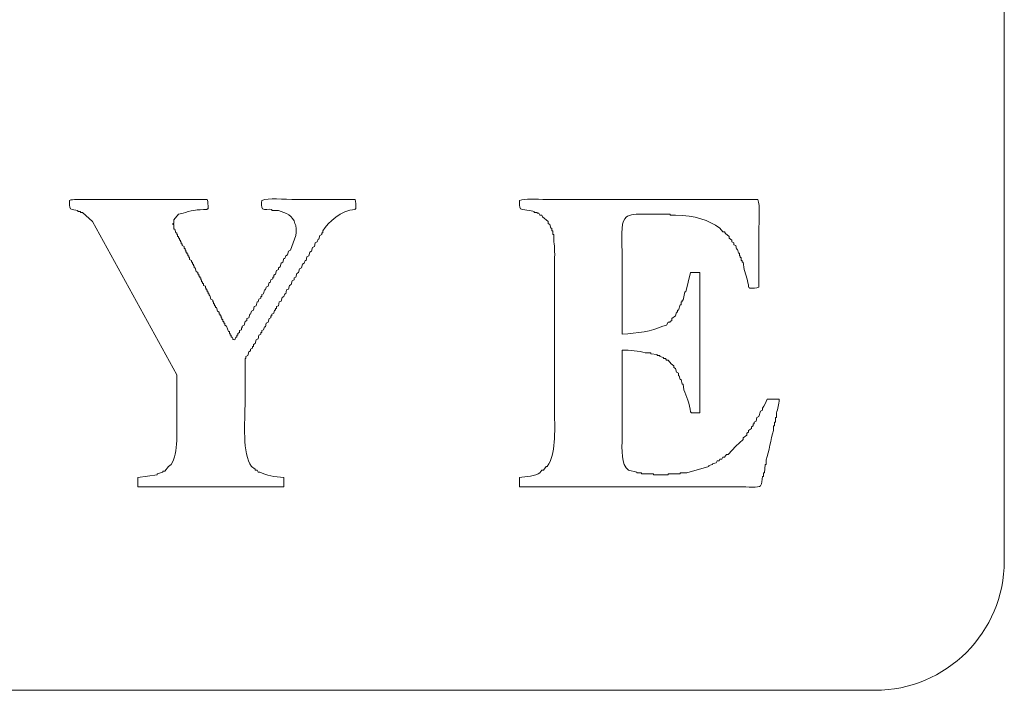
# Model space of a CAD drawing. Header units: millimetres. Extents: x 10000 to 10429, y -3552 to -3104.
# Tile 15 of 44: x 10154.08 to 10160.92, y -3477.26 to -3472.6. Entities that reach past the tile are written whole.
import ezdxf

# ---------------------------------------------------------------- set-up
doc = ezdxf.new("R2010")
doc.units = ezdxf.units.MM
doc.layers.add('1', color=7, linetype='Continuous', true_color=0xffffff)

msp = doc.modelspace()

# ---------------------------------------------------------------- linework, layer by layer
at = {"layer": '1', "color": 7, "linetype": 'Continuous', "lineweight": 18}
for p, q in [((10160.9248, -3466.7649), (10160.9248, -3476.3649)), ((10154.4827, -3473.9351), (10154.4827, -3473.9287)), ((10154.502, -3473.9351), (10154.4827, -3473.9351)), ((10154.502, -3473.9416), (10154.502, -3473.9351)), ((10154.5148, -3473.9416), (10154.502, -3473.9416)), ((10154.5855, -3474.0058), (10154.5148, -3473.9416)), ((10155.183, -3473.9544), (10155.1509, -3473.993)), ((10155.2151, -3473.948), (10155.183, -3473.9544)), ((10155.3822, -3473.9159), (10155.3822, -3473.9223)), ((10155.3886, -3473.9159), (10155.3822, -3473.9159)), ((10155.8319, -3473.9287), (10155.8319, -3473.9223)), ((10155.8769, -3473.9287), (10155.8319, -3473.9287)), ((10156.4165, -3473.9159), (10156.4101, -3473.9159)), ((10156.4101, -3473.9159), (10156.4101, -3473.9223)), ((10157.6565, -3473.9416), (10157.6565, -3473.9351)), ((10157.6757, -3473.9416), (10157.6565, -3473.9416)), ((10157.6757, -3473.948), (10157.6757, -3473.9416)), ((10157.6886, -3473.948), (10157.6757, -3473.948)), ((10157.695, -3473.9608), (10157.6886, -3473.948)), ((10157.7079, -3473.9608), (10157.695, -3473.9608)), ((10157.7143, -3473.9737), (10157.7079, -3473.9608)), ((10158.6009, -3473.9544), (10158.4017, -3473.9544)), ((10158.6009, -3473.9608), (10158.6009, -3473.9544)), ((10158.6394, -3473.9608), (10158.6009, -3473.9608)), ((10155.1701, -3475.0723), (10154.5855, -3474.0058)), ((10155.1509, -3474.0187), (10155.1444, -3474.0187)), ((10155.1444, -3474.0187), (10155.1444, -3474.0251)), ((10155.1444, -3474.0251), (10155.1509, -3474.0251)), ((10155.1509, -3473.993), (10155.1509, -3474.0187)), ((10155.1509, -3474.0251), (10155.1509, -3474.0572)), ((10157.7528, -3474.0058), (10157.7143, -3473.9737)), ((10157.7528, -3474.0187), (10157.7528, -3474.0058)), ((10157.7657, -3474.0251), (10157.7528, -3474.0187)), ((10157.7721, -3474.0508), (10157.7657, -3474.0251)), ((10155.1509, -3474.0572), (10155.1573, -3474.0572)), ((10155.1573, -3474.0572), (10155.1637, -3474.0829)), ((10155.1637, -3474.0829), (10155.1701, -3474.0829)), ((10155.1701, -3474.0829), (10155.1701, -3474.0957)), ((10155.1701, -3474.0957), (10155.1766, -3474.0957)), ((10155.1766, -3474.0957), (10155.1766, -3474.1086)), ((10155.9604, -3474.205), (10155.9989, -3474.1022)), ((10156.166, -3474.1022), (10156.1595, -3474.1279)), ((10156.1788, -3474.0957), (10156.166, -3474.1022)), ((10156.1852, -3474.0829), (10156.1788, -3474.0829)), ((10156.1788, -3474.0829), (10156.1788, -3474.0957)), ((10156.1852, -3474.0701), (10156.1852, -3474.0829)), ((10157.7785, -3474.0508), (10157.7721, -3474.0508)), ((10157.7785, -3474.0701), (10157.7785, -3474.0508)), ((10157.785, -3474.0701), (10157.7785, -3474.0701)), ((10157.785, -3474.0957), (10157.785, -3474.0701)), ((10157.7914, -3474.0957), (10157.785, -3474.0957)), ((10157.7914, -3474.1471), (10157.7914, -3474.0957)), ((10158.9671, -3474.0765), (10158.9478, -3474.0508)), ((10158.9799, -3474.0765), (10158.9671, -3474.0765)), ((10158.9864, -3474.0893), (10158.9799, -3474.0765)), ((10159.0121, -3474.1086), (10158.9864, -3474.0893)), ((10155.1766, -3474.1086), (10155.183, -3474.1086)), ((10155.183, -3474.1086), (10155.183, -3474.1214)), ((10155.183, -3474.1214), (10155.1894, -3474.1214)), ((10155.1894, -3474.1214), (10155.1894, -3474.1343)), ((10155.1894, -3474.1343), (10155.1958, -3474.1343)), ((10155.1958, -3474.1343), (10155.1958, -3474.1471)), ((10155.1958, -3474.1471), (10155.2023, -3474.1471)), ((10155.2023, -3474.1471), (10155.2023, -3474.16)), ((10155.2023, -3474.16), (10155.2087, -3474.16)), ((10155.2087, -3474.16), (10155.2087, -3474.1728)), ((10155.2087, -3474.1728), (10155.2215, -3474.1793)), ((10156.1338, -3474.1536), (10156.1274, -3474.1793)), ((10156.1467, -3474.1471), (10156.1338, -3474.1536)), ((10156.1531, -3474.1279), (10156.1467, -3474.1471)), ((10156.1595, -3474.1279), (10156.1531, -3474.1279)), ((10159.0121, -3474.1214), (10159.0121, -3474.1086)), ((10159.0313, -3474.1343), (10159.0121, -3474.1214)), ((10159.0313, -3474.1471), (10159.0313, -3474.1343)), ((10159.0442, -3474.1536), (10159.0313, -3474.1471)), ((10159.0442, -3474.1664), (10159.0442, -3474.1536)), ((10159.057, -3474.1728), (10159.0442, -3474.1664)), ((10159.0635, -3474.1985), (10159.057, -3474.1728)), ((10155.2215, -3474.1793), (10155.2215, -3474.1921)), ((10155.2215, -3474.1921), (10155.228, -3474.1921)), ((10155.228, -3474.1921), (10155.228, -3474.205)), ((10155.228, -3474.205), (10155.2344, -3474.205)), ((10155.2344, -3474.205), (10155.2344, -3474.2178)), ((10155.2344, -3474.2178), (10155.2408, -3474.2178)), ((10155.2408, -3474.2178), (10155.2408, -3474.2307)), ((10155.2408, -3474.2307), (10155.2472, -3474.2307)), ((10155.2472, -3474.2307), (10155.2472, -3474.2435)), ((10155.2472, -3474.2435), (10155.2537, -3474.2435)), ((10155.2537, -3474.2435), (10155.2537, -3474.2564)), ((10155.9218, -3474.2628), (10155.9282, -3474.2435)), ((10155.9282, -3474.2435), (10155.9411, -3474.2371)), ((10155.9411, -3474.2371), (10155.9475, -3474.2114)), ((10155.9475, -3474.2114), (10155.9604, -3474.205)), ((10156.0889, -3474.2435), (10156.076, -3474.2499)), ((10156.0953, -3474.2178), (10156.0889, -3474.2435)), ((10156.1081, -3474.2114), (10156.0953, -3474.2178)), ((10156.1146, -3474.1857), (10156.1081, -3474.2114)), ((10156.1274, -3474.1793), (10156.1146, -3474.1857)), ((10159.0699, -3474.1985), (10159.0635, -3474.1985)), ((10159.0763, -3474.2242), (10159.0699, -3474.1985)), ((10159.0827, -3474.2242), (10159.0763, -3474.2242)), ((10159.0827, -3474.2435), (10159.0827, -3474.2242)), ((10159.0892, -3474.2435), (10159.0827, -3474.2435)), ((10159.0892, -3474.2564), (10159.0892, -3474.2435)), ((10155.2537, -3474.2564), (10155.2601, -3474.2564)), ((10155.2601, -3474.2564), (10155.2601, -3474.2692)), ((10155.2601, -3474.2692), (10155.2729, -3474.2756)), ((10155.2729, -3474.2756), (10155.2729, -3474.2885)), ((10155.2729, -3474.2885), (10155.2794, -3474.2885)), ((10155.2794, -3474.2885), (10155.2794, -3474.3013)), ((10155.2794, -3474.3013), (10155.2858, -3474.3013)), ((10155.2858, -3474.3013), (10155.2858, -3474.3142)), ((10155.8897, -3474.3206), (10155.8961, -3474.2949)), ((10155.8961, -3474.2949), (10155.909, -3474.2885)), ((10155.909, -3474.2885), (10155.9154, -3474.2628)), ((10155.9154, -3474.2628), (10155.9218, -3474.2628)), ((10156.0439, -3474.3013), (10156.0375, -3474.327)), ((10156.0567, -3474.2949), (10156.0439, -3474.3013)), ((10156.0632, -3474.2756), (10156.0567, -3474.2949)), ((10156.0696, -3474.2756), (10156.0632, -3474.2756)), ((10156.076, -3474.2499), (10156.0696, -3474.2756)), ((10159.0956, -3474.2564), (10159.0892, -3474.2564)), ((10159.0956, -3474.2756), (10159.0956, -3474.2564)), ((10159.102, -3474.2756), (10159.0956, -3474.2756)), ((10159.102, -3474.2885), (10159.102, -3474.2756)), ((10159.1084, -3474.2885), (10159.102, -3474.2885)), ((10159.1149, -3474.3399), (10159.1084, -3474.2885)), ((10155.2858, -3474.3142), (10155.2922, -3474.3142)), ((10155.2922, -3474.3142), (10155.2922, -3474.327)), ((10155.2922, -3474.327), (10155.2986, -3474.327)), ((10155.2986, -3474.327), (10155.3051, -3474.3527)), ((10155.3051, -3474.3527), (10155.3179, -3474.3592)), ((10155.3179, -3474.3592), (10155.3179, -3474.372)), ((10155.3179, -3474.372), (10155.3243, -3474.372)), ((10155.3243, -3474.372), (10155.3243, -3474.3849)), ((10155.8447, -3474.3784), (10155.8576, -3474.372)), ((10155.8447, -3474.3913), (10155.8447, -3474.3784)), ((10155.8576, -3474.372), (10155.864, -3474.3463)), ((10155.864, -3474.3463), (10155.8769, -3474.3399)), ((10155.8769, -3474.327), (10155.8897, -3474.3206)), ((10155.8769, -3474.3399), (10155.8769, -3474.327)), ((10156.0053, -3474.3656), (10155.9989, -3474.3913)), ((10156.0182, -3474.3592), (10156.0053, -3474.3656)), ((10156.0246, -3474.3335), (10156.0182, -3474.3592)), ((10156.0375, -3474.327), (10156.0246, -3474.3335)), ((10158.7101, -3474.4941), (10158.7422, -3474.3592)), ((10158.7422, -3474.3592), (10158.8065, -3474.3592)), ((10158.8065, -3474.3592), (10158.8065, -3475.3357)), ((10155.3243, -3474.3849), (10155.3308, -3474.3849)), ((10155.3308, -3474.3849), (10155.3308, -3474.3977)), ((10155.3308, -3474.3977), (10155.3372, -3474.3977)), ((10155.3372, -3474.3977), (10155.3372, -3474.4106)), ((10155.3372, -3474.4106), (10155.3436, -3474.4106)), ((10155.3436, -3474.4106), (10155.3436, -3474.4234)), ((10155.3436, -3474.4234), (10155.35, -3474.4234)), ((10155.35, -3474.4234), (10155.35, -3474.4363)), ((10155.35, -3474.4363), (10155.3565, -3474.4363)), ((10155.3565, -3474.4363), (10155.3565, -3474.4491)), ((10155.3565, -3474.4491), (10155.3693, -3474.4555)), ((10155.8062, -3474.4555), (10155.8126, -3474.4298)), ((10155.8126, -3474.4298), (10155.819, -3474.4298)), ((10155.819, -3474.4298), (10155.8255, -3474.4106)), ((10155.8255, -3474.4106), (10155.8383, -3474.4041)), ((10155.8383, -3474.4041), (10155.8383, -3474.3913)), ((10155.8383, -3474.3913), (10155.8447, -3474.3913)), ((10155.9539, -3474.4491), (10155.9475, -3474.4748)), ((10155.9668, -3474.4427), (10155.9539, -3474.4491)), ((10155.9732, -3474.417), (10155.9668, -3474.4427)), ((10155.9861, -3474.4106), (10155.9732, -3474.417)), ((10155.9989, -3474.3913), (10155.9861, -3474.3977)), ((10155.9861, -3474.3977), (10155.9861, -3474.4106)), ((10155.3693, -3474.4555), (10155.3693, -3474.4684)), ((10155.3693, -3474.4684), (10155.3757, -3474.4684)), ((10155.3757, -3474.4684), (10155.3757, -3474.4812)), ((10155.3757, -3474.4812), (10155.3822, -3474.4812)), ((10155.3822, -3474.4812), (10155.3822, -3474.4941)), ((10155.3822, -3474.4941), (10155.3886, -3474.4941)), ((10155.3886, -3474.4941), (10155.3886, -3474.5069)), ((10155.3886, -3474.5069), (10155.395, -3474.5069)), ((10155.395, -3474.5069), (10155.395, -3474.5198)), ((10155.7612, -3474.5133), (10155.7741, -3474.5069)), ((10155.7612, -3474.5262), (10155.7612, -3474.5133)), ((10155.7741, -3474.5069), (10155.7805, -3474.4812)), ((10155.7805, -3474.4812), (10155.7869, -3474.4812)), ((10155.7869, -3474.4812), (10155.7933, -3474.462)), ((10155.7933, -3474.462), (10155.8062, -3474.4555)), ((10155.9218, -3474.5069), (10155.9154, -3474.5262)), ((10155.9282, -3474.5069), (10155.9218, -3474.5069)), ((10155.9347, -3474.4812), (10155.9282, -3474.5069)), ((10155.9475, -3474.4748), (10155.9347, -3474.4812)), ((10158.6908, -3474.5519), (10158.7037, -3474.4941)), ((10158.7037, -3474.4941), (10158.7101, -3474.4941)), ((10155.395, -3474.5198), (10155.4014, -3474.5198)), ((10155.4014, -3474.5198), (10155.4079, -3474.5455)), ((10155.4079, -3474.5455), (10155.4207, -3474.5519)), ((10155.4207, -3474.5519), (10155.4207, -3474.5647)), ((10155.4207, -3474.5647), (10155.4271, -3474.5647)), ((10155.4271, -3474.5647), (10155.4271, -3474.5776)), ((10155.4271, -3474.5776), (10155.4336, -3474.5776)), ((10155.4336, -3474.5776), (10155.4336, -3474.5904)), ((10155.7227, -3474.5904), (10155.7291, -3474.5647)), ((10155.7291, -3474.5647), (10155.7355, -3474.5647)), ((10155.7355, -3474.5647), (10155.7419, -3474.5455)), ((10155.7419, -3474.5455), (10155.7548, -3474.539)), ((10155.7548, -3474.539), (10155.7548, -3474.5262)), ((10155.7548, -3474.5262), (10155.7612, -3474.5262)), ((10155.8833, -3474.5647), (10155.8769, -3474.5904)), ((10155.8961, -3474.5583), (10155.8833, -3474.5647)), ((10155.9026, -3474.5326), (10155.8961, -3474.5583)), ((10155.9154, -3474.5262), (10155.9026, -3474.5326)), ((10158.6587, -3474.6226), (10158.6716, -3474.584)), ((10158.6716, -3474.584), (10158.678, -3474.584)), ((10158.678, -3474.584), (10158.678, -3474.5647)), ((10158.678, -3474.5647), (10158.6844, -3474.5647)), ((10158.6844, -3474.5647), (10158.6844, -3474.5519)), ((10158.6844, -3474.5519), (10158.6908, -3474.5519)), ((10155.4336, -3474.5904), (10155.44, -3474.5904)), ((10155.44, -3474.5904), (10155.44, -3474.6033)), ((10155.44, -3474.6033), (10155.4464, -3474.6033)), ((10155.4464, -3474.6033), (10155.4528, -3474.629)), ((10155.4528, -3474.629), (10155.4657, -3474.6354)), ((10155.4657, -3474.6354), (10155.4657, -3474.6483)), ((10155.4657, -3474.6483), (10155.4721, -3474.6483)), ((10155.4721, -3474.6483), (10155.4721, -3474.6611)), ((10155.6713, -3474.674), (10155.6777, -3474.6483)), ((10155.6777, -3474.6483), (10155.6841, -3474.6483)), ((10155.6841, -3474.6483), (10155.6905, -3474.629)), ((10155.6905, -3474.629), (10155.7034, -3474.6226)), ((10155.7034, -3474.6226), (10155.7098, -3474.5969)), ((10155.7098, -3474.5969), (10155.7227, -3474.5904)), ((10155.8447, -3474.6418), (10155.8319, -3474.6483)), ((10155.8319, -3474.6483), (10155.8319, -3474.6611)), ((10155.8512, -3474.6226), (10155.8447, -3474.6418)), ((10155.8576, -3474.6226), (10155.8512, -3474.6226)), ((10155.864, -3474.6097), (10155.8576, -3474.6097)), ((10155.8576, -3474.6097), (10155.8576, -3474.6226)), ((10155.8769, -3474.5904), (10155.864, -3474.5969)), ((10155.864, -3474.5969), (10155.864, -3474.6097)), ((10158.6394, -3474.6611), (10158.6459, -3474.6354)), ((10158.6459, -3474.6354), (10158.6523, -3474.6354)), ((10158.6523, -3474.6354), (10158.6523, -3474.6226)), ((10158.6523, -3474.6226), (10158.6587, -3474.6226)), ((10155.4721, -3474.6611), (10155.4785, -3474.6611)), ((10155.4785, -3474.6611), (10155.4785, -3474.674)), ((10155.4785, -3474.674), (10155.485, -3474.674)), ((10155.485, -3474.674), (10155.485, -3474.6868)), ((10155.485, -3474.6868), (10155.4914, -3474.6868)), ((10155.4914, -3474.6868), (10155.4914, -3474.6997)), ((10155.4914, -3474.6997), (10155.4978, -3474.6997)), ((10155.4978, -3474.6997), (10155.4978, -3474.7125)), ((10155.4978, -3474.7125), (10155.5042, -3474.7125)), ((10155.5042, -3474.7125), (10155.5042, -3474.7254)), ((10155.6391, -3474.7254), (10155.6456, -3474.6997)), ((10155.6456, -3474.6997), (10155.6584, -3474.6932)), ((10155.6584, -3474.6804), (10155.6713, -3474.674)), ((10155.6584, -3474.6932), (10155.6584, -3474.6804)), ((10155.7933, -3474.7125), (10155.7869, -3474.7382)), ((10155.8062, -3474.7061), (10155.7933, -3474.7125)), ((10155.8126, -3474.6804), (10155.8062, -3474.7061)), ((10155.8255, -3474.674), (10155.8126, -3474.6804)), ((10155.8319, -3474.6611), (10155.8255, -3474.6611)), ((10155.8255, -3474.6611), (10155.8255, -3474.674)), ((10158.5752, -3474.7254), (10158.588, -3474.7061)), ((10158.588, -3474.7061), (10158.6009, -3474.7061)), ((10158.6009, -3474.6997), (10158.6137, -3474.6932)), ((10158.6009, -3474.7061), (10158.6009, -3474.6997)), ((10158.6137, -3474.6804), (10158.6394, -3474.6611)), ((10158.6137, -3474.6932), (10158.6137, -3474.6804)), ((10155.5042, -3474.7254), (10155.5171, -3474.7318)), ((10155.5171, -3474.7318), (10155.5299, -3474.7703)), ((10155.5299, -3474.7703), (10155.5363, -3474.7703)), ((10155.5363, -3474.7703), (10155.5363, -3474.7832)), ((10155.5363, -3474.7832), (10155.5428, -3474.7832)), ((10155.5428, -3474.7832), (10155.5428, -3474.796)), ((10155.5942, -3474.7832), (10155.607, -3474.7768)), ((10155.5942, -3474.796), (10155.5942, -3474.7832)), ((10155.607, -3474.7639), (10155.6199, -3474.7575)), ((10155.607, -3474.7768), (10155.607, -3474.7639)), ((10155.6199, -3474.7575), (10155.6199, -3474.7446)), ((10155.6199, -3474.7446), (10155.6263, -3474.7446)), ((10155.6263, -3474.7318), (10155.6391, -3474.7254)), ((10155.6263, -3474.7446), (10155.6263, -3474.7318)), ((10155.7548, -3474.7896), (10155.7419, -3474.796)), ((10155.7612, -3474.7768), (10155.7548, -3474.7768)), ((10155.7548, -3474.7768), (10155.7548, -3474.7896)), ((10155.7741, -3474.7575), (10155.7612, -3474.7639)), ((10155.7612, -3474.7639), (10155.7612, -3474.7768)), ((10155.7805, -3474.7382), (10155.7741, -3474.7575)), ((10155.7869, -3474.7382), (10155.7805, -3474.7382)), ((10158.5495, -3474.7318), (10158.5752, -3474.7254)), ((10155.5428, -3474.796), (10155.5492, -3474.796)), ((10155.5492, -3474.796), (10155.5492, -3474.8089)), ((10155.5492, -3474.8089), (10155.5556, -3474.8089)), ((10155.5749, -3474.8282), (10155.5813, -3474.8089)), ((10155.5813, -3474.8089), (10155.5877, -3474.8089)), ((10155.5877, -3474.8089), (10155.5877, -3474.796)), ((10155.5877, -3474.796), (10155.5942, -3474.796)), ((10155.7162, -3474.8539), (10155.7034, -3474.8603)), ((10155.7034, -3474.8603), (10155.7034, -3474.8731)), ((10155.7227, -3474.8282), (10155.7162, -3474.8539)), ((10155.7355, -3474.8217), (10155.7227, -3474.8282)), ((10155.7419, -3474.796), (10155.7355, -3474.8217)), ((10155.6713, -3474.9117), (10155.6648, -3474.9374)), ((10155.6841, -3474.9053), (10155.6713, -3474.9117)), ((10155.697, -3474.886), (10155.6841, -3474.8924)), ((10155.6841, -3474.8924), (10155.6841, -3474.9053)), ((10155.7034, -3474.8731), (10155.697, -3474.8731)), ((10155.697, -3474.8731), (10155.697, -3474.886)), ((10158.466, -3474.9181), (10158.4274, -3474.9181)), ((10158.466, -3474.9245), (10158.466, -3474.9181)), ((10158.5109, -3474.9309), (10158.466, -3474.9245)), ((10155.652, -3474.9566), (10155.6456, -3474.9566)), ((10155.6456, -3474.9566), (10155.6456, -3475.2522)), ((10155.6648, -3474.9374), (10155.652, -3474.9438)), ((10155.652, -3474.9438), (10155.652, -3474.9566)), ((10158.5109, -3474.9374), (10158.5109, -3474.9309)), ((10158.5302, -3474.9374), (10158.5109, -3474.9374)), ((10158.5302, -3474.9438), (10158.5302, -3474.9374)), ((10158.5559, -3474.9502), (10158.5302, -3474.9438)), ((10158.5559, -3474.9566), (10158.5559, -3474.9502)), ((10158.5688, -3474.9566), (10158.5559, -3474.9566)), ((10158.5752, -3474.9695), (10158.5688, -3474.9566)), ((10158.588, -3474.9695), (10158.5752, -3474.9695)), ((10158.6073, -3474.9952), (10158.588, -3474.9695)), ((10158.6266, -3475.008), (10158.6073, -3474.9952)), ((10158.6266, -3475.0209), (10158.6266, -3475.008)), ((10158.6394, -3475.0273), (10158.6266, -3475.0209)), ((10158.6459, -3475.053), (10158.6394, -3475.0273)), ((10158.6587, -3475.0594), (10158.6459, -3475.053)), ((10158.6587, -3475.0787), (10158.6587, -3475.0594)), ((10155.1701, -3475.3229), (10155.1701, -3475.0723)), ((10158.6651, -3475.0787), (10158.6587, -3475.0787)), ((10158.6716, -3475.1044), (10158.6651, -3475.0787)), ((10158.678, -3475.1044), (10158.6716, -3475.1044)), ((10158.6844, -3475.1365), (10158.678, -3475.1044)), ((10158.6908, -3475.1365), (10158.6844, -3475.1365)), ((10158.6973, -3475.1751), (10158.6908, -3475.1365)), ((10159.2755, -3475.2393), (10159.359, -3475.2393)), ((10158.8065, -3475.3357), (10158.7487, -3475.3357)), ((10159.2177, -3475.3614), (10159.2305, -3475.3229)), ((10159.2305, -3475.3229), (10159.2433, -3475.3164)), ((10159.2433, -3475.3164), (10159.2433, -3475.3036)), ((10159.3397, -3475.3357), (10159.3397, -3475.3678)), ((10159.1855, -3475.3999), (10159.1984, -3475.3935)), ((10159.1855, -3475.4128), (10159.1855, -3475.3999)), ((10159.1984, -3475.3935), (10159.2048, -3475.3678)), ((10159.2048, -3475.3678), (10159.2177, -3475.3614)), ((10159.3333, -3475.3999), (10159.3269, -3475.3999)), ((10159.3269, -3475.3999), (10159.3269, -3475.4256)), ((10159.3397, -3475.3678), (10159.3333, -3475.3678)), ((10159.3333, -3475.3678), (10159.3333, -3475.3999)), ((10159.1341, -3475.477), (10159.147, -3475.4706)), ((10159.1341, -3475.4899), (10159.1341, -3475.477)), ((10159.147, -3475.4578), (10159.1663, -3475.4449)), ((10159.147, -3475.4706), (10159.147, -3475.4578)), ((10159.1663, -3475.4321), (10159.1791, -3475.4256)), ((10159.1663, -3475.4449), (10159.1663, -3475.4321)), ((10159.1791, -3475.4256), (10159.1791, -3475.4128)), ((10159.1791, -3475.4128), (10159.1855, -3475.4128)), ((10159.3269, -3475.4256), (10159.3204, -3475.4256)), ((10159.3204, -3475.4256), (10159.3204, -3475.4578)), ((10159.057, -3475.567), (10159.1084, -3475.522)), ((10159.1084, -3475.5092), (10159.1341, -3475.4899)), ((10159.1084, -3475.522), (10159.1084, -3475.5092)), ((10159.0056, -3475.6248), (10159.057, -3475.567)), ((10158.8964, -3475.6891), (10158.9221, -3475.6826)), ((10158.9221, -3475.6826), (10158.9285, -3475.6698)), ((10158.9285, -3475.6698), (10158.9414, -3475.6698)), ((10158.9414, -3475.6698), (10158.9478, -3475.6569)), ((10158.9478, -3475.6569), (10158.9607, -3475.6569)), ((10158.9607, -3475.6569), (10158.9671, -3475.6441)), ((10158.9671, -3475.6441), (10158.9799, -3475.6441)), ((10158.9799, -3475.6441), (10158.9928, -3475.6248)), ((10158.9928, -3475.6248), (10159.0056, -3475.6248)), ((10159.269, -3475.6634), (10159.269, -3475.6955)), ((10155.0352, -3475.7597), (10155.0738, -3475.7469)), ((10155.0738, -3475.7469), (10155.0738, -3475.7405)), ((10155.0738, -3475.7405), (10155.0866, -3475.7405)), ((10155.0866, -3475.7405), (10155.1123, -3475.7083)), ((10155.1123, -3475.7083), (10155.1316, -3475.6955)), ((10155.6905, -3475.7083), (10155.7162, -3475.7276)), ((10155.7162, -3475.7276), (10155.7162, -3475.734)), ((10155.7162, -3475.734), (10155.7291, -3475.734)), ((10155.7291, -3475.734), (10155.7355, -3475.7469)), ((10155.7355, -3475.7469), (10155.7484, -3475.7469)), ((10157.695, -3475.7533), (10157.7079, -3475.734)), ((10157.7079, -3475.734), (10157.7207, -3475.734)), ((10157.7207, -3475.734), (10157.74, -3475.7083)), ((10157.74, -3475.7083), (10157.7464, -3475.7083)), ((10158.3118, -3475.734), (10158.3696, -3475.7469)), ((10158.3696, -3475.7469), (10158.3696, -3475.7533)), ((10158.7165, -3475.7533), (10158.8707, -3475.7083)), ((10158.8707, -3475.7019), (10158.8964, -3475.6955)), ((10158.8707, -3475.7083), (10158.8707, -3475.7019)), ((10158.8964, -3475.6955), (10158.8964, -3475.6891)), ((10159.2626, -3475.6955), (10159.2562, -3475.7533)), ((10159.269, -3475.6955), (10159.2626, -3475.6955)), ((10154.9003, -3475.7854), (10155.0352, -3475.7661)), ((10154.9003, -3475.8497), (10154.9003, -3475.7854)), ((10155.0352, -3475.7661), (10155.0352, -3475.7597)), ((10155.9154, -3475.7854), (10155.9154, -3475.8497)), ((10157.5537, -3475.8497), (10157.5537, -3475.7854)), ((10158.3696, -3475.7533), (10158.4017, -3475.7533)), ((10158.4017, -3475.7533), (10158.4017, -3475.7597)), ((10158.4017, -3475.7597), (10158.4852, -3475.7597)), ((10158.4852, -3475.7597), (10158.4852, -3475.7661)), ((10158.4852, -3475.7661), (10158.588, -3475.7661)), ((10158.588, -3475.7661), (10158.588, -3475.7597)), ((10158.588, -3475.7597), (10158.6716, -3475.7597)), ((10158.6716, -3475.7597), (10158.6716, -3475.7533)), ((10158.6716, -3475.7533), (10158.7165, -3475.7533)), ((10159.2498, -3475.779), (10159.2433, -3475.779)), ((10159.2562, -3475.7533), (10159.2498, -3475.7533)), ((10159.2498, -3475.7533), (10159.2498, -3475.779)), ((10155.9154, -3475.8497), (10154.9003, -3475.8497)), ((10160.0248, -3477.2649), (10123.1248, -3477.2649))]:
    msp.add_line(p, q, dxfattribs=at)
msp.add_arc((10160.0248, -3476.3649), 0.9, 270, 0, dxfattribs=at)
for points in [[(10154.4313, -3473.9159), (10154.4218, -3473.9056), (10154.4243, -3473.878), (10154.4249, -3473.858)], [(10155.3822, -3473.8516), (10155.3881, -3473.8673), (10155.3888, -3473.8914), (10155.3886, -3473.9159)], [(10155.7676, -3473.9159), (10155.7581, -3473.9056), (10155.7606, -3473.878), (10155.7612, -3473.858)], [(10156.4101, -3473.8516), (10156.416, -3473.8673), (10156.4168, -3473.8914), (10156.4165, -3473.9159)], [(10157.5601, -3473.9159), (10157.5506, -3473.9056), (10157.5531, -3473.878), (10157.5537, -3473.858)], [(10154.4827, -3473.9287), (10154.4656, -3473.922), (10154.444, -3473.9269), (10154.4313, -3473.9159)], [(10155.3822, -3473.9223), (10155.3148, -3473.9208), (10155.2602, -3473.9297), (10155.2151, -3473.948)], [(10155.8319, -3473.9223), (10155.8092, -3473.9159), (10155.7822, -3473.9285), (10155.7676, -3473.9159)], [(10155.9925, -3474.0187), (10155.9802, -3473.964), (10155.9278, -3473.9442), (10155.8769, -3473.9287)], [(10156.4101, -3473.9223), (10156.3132, -3473.9255), (10156.2248, -3474.0082), (10156.1852, -3474.0701)], [(10157.6565, -3473.9351), (10157.635, -3473.9267), (10157.5737, -3473.9276), (10157.5601, -3473.9159)], [(10158.4017, -3473.9544), (10158.3496, -3473.9544), (10158.3056, -3473.9542), (10158.2861, -3473.9865)], [(10158.9478, -3474.0508), (10158.8689, -3473.9953), (10158.7731, -3473.9617), (10158.6394, -3473.9608)], [(10155.9989, -3474.1022), (10156.0051, -3474.082), (10156.0009, -3474.0285), (10155.9925, -3474.0187)], [(10159.147, -3474.462), (10159.1435, -3474.4206), (10159.1266, -3474.3747), (10159.1149, -3474.3399)], [(10159.1534, -3474.4684), (10159.148, -3474.4611), (10159.1542, -3474.4674), (10159.147, -3474.462)], [(10159.2177, -3474.462), (10159.202, -3474.4678), (10159.1779, -3474.4686), (10159.1534, -3474.4684)], [(10158.2668, -3474.7896), (10158.3729, -3474.7805), (10158.4746, -3474.7722), (10158.5495, -3474.7318)], [(10155.5556, -3474.8089), (10155.5664, -3474.8264), (10155.5498, -3474.8209), (10155.5749, -3474.8282)], [(10158.4274, -3474.9181), (10158.384, -3474.9057), (10158.3212, -3474.8983), (10158.2668, -3474.8988)], [(10158.7422, -3475.3293), (10158.738, -3475.2776), (10158.7137, -3475.2167), (10158.6973, -3475.1751)], [(10155.6456, -3475.2522), (10155.6455, -3475.4102), (10155.6242, -3475.6149), (10155.6905, -3475.7083)], [(10159.2433, -3475.3036), (10159.2546, -3475.2836), (10159.2698, -3475.2658), (10159.2755, -3475.2393)], [(10159.359, -3475.2393), (10159.3596, -3475.2798), (10159.3489, -3475.3072), (10159.3397, -3475.3357)], [(10155.1316, -3475.6955), (10155.1853, -3475.6152), (10155.1701, -3475.4544), (10155.1701, -3475.3229)], [(10157.7464, -3475.7083), (10157.8082, -3475.621), (10157.7978, -3475.4718), (10157.7978, -3475.3229)], [(10158.7487, -3475.3357), (10158.7432, -3475.3284), (10158.7495, -3475.3348), (10158.7422, -3475.3293)], [(10159.3204, -3475.4578), (10159.2999, -3475.5208), (10159.289, -3475.5998), (10159.269, -3475.6634)], [(10155.7484, -3475.7469), (10155.7919, -3475.7711), (10155.8501, -3475.7826), (10155.9154, -3475.7854)], [(10157.5537, -3475.7854), (10157.596, -3475.7818), (10157.6673, -3475.7716), (10157.695, -3475.7533)], [(10159.2433, -3475.779), (10159.2357, -3475.8027), (10159.2449, -3475.8278), (10159.2305, -3475.8432)]]:
    msp.add_open_spline(points, degree=3, dxfattribs=at)
for points, knots in [([(10154.4249, -3473.858), (10154.4496, -3473.849), (10154.4931, -3473.8516), (10154.5919, -3473.8516), (10154.6562, -3473.8516), (10154.7204, -3473.8516), (10154.941, -3473.8516), (10155.1616, -3473.8516), (10155.3822, -3473.8516)], [0, 0, 0, 0, 0.333333, 0.333333, 0.666667, 0.666667, 0.666667, 1, 1, 1, 1]), ([(10155.7612, -3473.858), (10155.8116, -3473.8396), (10155.9043, -3473.8516), (10156.1145, -3473.8516), (10156.2623, -3473.8516), (10156.4101, -3473.8516)], [0, 0, 0, 0, 0.5, 0.5, 1, 1, 1, 1]), ([(10157.5537, -3473.858), (10157.5928, -3473.8438), (10157.6641, -3473.8516), (10157.8278, -3473.8516), (10157.9413, -3473.8516), (10158.0548, -3473.8516), (10158.4402, -3473.8516), (10158.8258, -3473.8516), (10159.2112, -3473.8516)], [0, 0, 0, 0, 0.333333, 0.333333, 0.666667, 0.666667, 0.666667, 1, 1, 1, 1]), ([(10159.2112, -3473.8516), (10159.2285, -3473.8988), (10159.2177, -3473.9854), (10159.2177, -3474.1835), (10159.2177, -3474.3228), (10159.2177, -3474.462)], [0, 0, 0, 0, 0.5, 0.5, 1, 1, 1, 1]), ([(10158.2861, -3473.9865), (10158.2568, -3474.0164), (10158.2668, -3474.1434), (10158.2668, -3474.205), (10158.2668, -3474.3998), (10158.2668, -3474.5947), (10158.2668, -3474.7896)], [0, 0, 0, 0, 0.5, 0.5, 0.5, 1, 1, 1, 1]), ([(10157.7978, -3475.3229), (10157.7978, -3475.0573), (10157.7978, -3474.7917), (10157.7978, -3474.5262), (10157.7978, -3474.4448), (10157.7978, -3474.3634), (10157.7978, -3474.2381), (10157.8009, -3474.1808), (10157.7914, -3474.1471)], [0, 0, 0, 0, 0.333333, 0.333333, 0.333333, 0.666667, 0.666667, 1, 1, 1, 1]), ([(10158.2668, -3474.8988), (10158.2668, -3475.1001), (10158.2668, -3475.3015), (10158.2668, -3475.5027), (10158.2668, -3475.5916), (10158.2588, -3475.6993), (10158.3118, -3475.734)], [0, 0, 0, 0, 0.5, 0.5, 0.5, 1, 1, 1, 1]), ([(10159.2305, -3475.8432), (10159.2125, -3475.8589), (10159.1455, -3475.8497), (10159.0099, -3475.8497), (10158.905, -3475.8497), (10158.8001, -3475.8497), (10158.3846, -3475.8497), (10157.9691, -3475.8497), (10157.5537, -3475.8497)], [0, 0, 0, 0, 0.333333, 0.333333, 0.666667, 0.666667, 0.666667, 1, 1, 1, 1])]:
    msp.add_open_spline(points, degree=3, knots=knots, dxfattribs=at)

doc.saveas('drawing.dxf')
